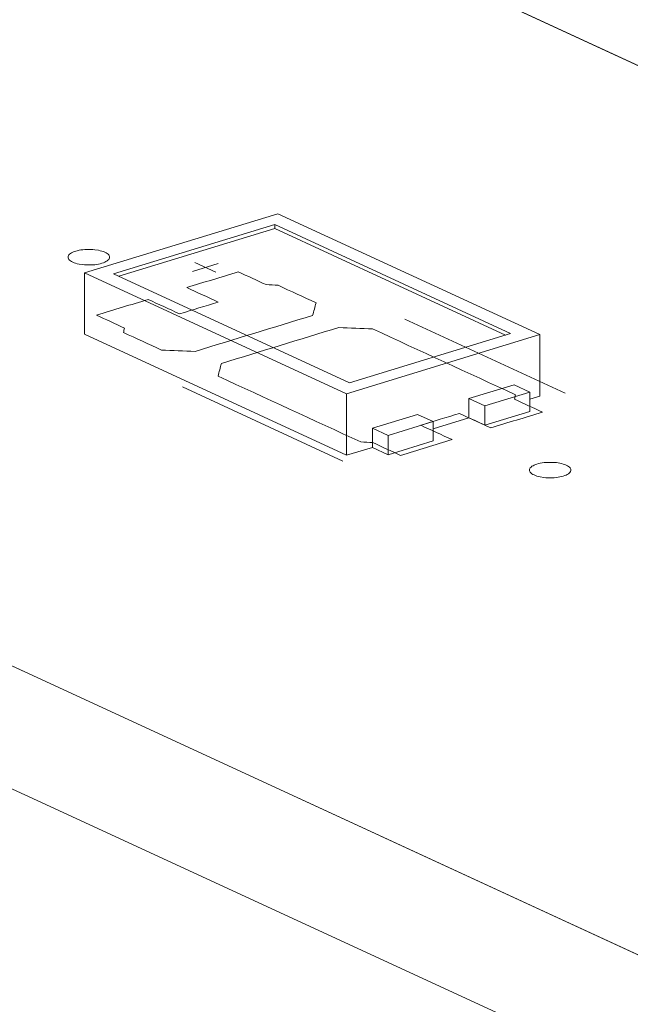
# Model space of a CAD drawing. Header units: inches. Extents: x -36 to 647, y 177 to 609.
# Tile 33 of 256: x 207 to 214, y 298 to 310. Entities that reach past the tile are written whole.
import ezdxf

# ---------------------------------------------------------------- set-up
doc = ezdxf.new("R2010")
doc.units = ezdxf.units.IN
doc.header["$MEASUREMENT"] = 0
doc.layers.add('1', color=7, linetype='Continuous')

# ---------------------------------------------------------------- blocks, each defined once
blk = doc.blocks.new('block 3686')
at = {"layer": '1', "color": 155, "lineweight": 18, "true_color": 0x4c7299}
blk.add_lwpolyline([(210.796, 305.405), (207.955, 306.716)], dxfattribs=at)
blk = doc.blocks.new('block 3687')
at = {"layer": '1', "color": 155, "lineweight": 18, "true_color": 0x4c7299}
blk.add_lwpolyline([(212.735, 305.998), (210.796, 305.405)], dxfattribs=at)
blk = doc.blocks.new('block 3688')
at = {"layer": '1', "color": 155, "lineweight": 18, "true_color": 0x4c7299}
blk.add_lwpolyline([(209.894, 307.308), (212.735, 305.998)], dxfattribs=at)
blk = doc.blocks.new('block 3689')
at = {"layer": '1', "color": 155, "lineweight": 18, "true_color": 0x4c7299}
blk.add_lwpolyline([(209.931, 307.44), (207.604, 306.729)], dxfattribs=at)
blk = doc.blocks.new('block 3690')
at = {"layer": '1', "color": 155, "lineweight": 18, "true_color": 0x4c7299}
blk.add_lwpolyline([(207.604, 306.729), (210.76, 305.273)], dxfattribs=at)
blk = doc.blocks.new('block 3691')
at = {"layer": '1', "color": 155, "lineweight": 18, "true_color": 0x4c7299}
blk.add_lwpolyline([(210.76, 305.273), (213.087, 305.984)], dxfattribs=at)
blk = doc.blocks.new('block 3692')
at = {"layer": '1', "color": 155, "lineweight": 18, "true_color": 0x4c7299}
blk.add_lwpolyline([(207.955, 306.716), (209.894, 307.308)], dxfattribs=at)
blk = doc.blocks.new('block 3693')
at = {"layer": '1', "color": 155, "lineweight": 18, "true_color": 0x4c7299}
blk.add_lwpolyline([(211.259, 304.771), (211.07, 304.858)], dxfattribs=at)
blk = doc.blocks.new('block 3694')
at = {"layer": '1', "color": 155, "lineweight": 18, "true_color": 0x4c7299}
blk.add_lwpolyline([(212.966, 305.292), (212.776, 305.38)], dxfattribs=at)
blk = doc.blocks.new('block 3695')
at = {"layer": '1', "color": 155, "lineweight": 18, "true_color": 0x4c7299}
blk.add_lwpolyline([(212.423, 305.127), (212.966, 305.292)], dxfattribs=at)
blk = doc.blocks.new('block 3696')
at = {"layer": '1', "color": 155, "lineweight": 18, "true_color": 0x4c7299}
blk.add_lwpolyline([(212.233, 305.214), (212.423, 305.127)], dxfattribs=at)
blk = doc.blocks.new('block 3697')
at = {"layer": '1', "color": 155, "lineweight": 18, "true_color": 0x4c7299}
blk.add_lwpolyline([(213.087, 305.984), (209.931, 307.44)], dxfattribs=at)
blk = doc.blocks.new('block 3698')
at = {"layer": '1', "color": 155, "lineweight": 18, "true_color": 0x4c7299}
blk.add_lwpolyline([(211.613, 305.024), (211.802, 304.937)], dxfattribs=at)
blk = doc.blocks.new('block 3699')
at = {"layer": '1', "color": 155, "lineweight": 18, "true_color": 0x4c7299}
blk.add_lwpolyline([(211.802, 304.937), (211.259, 304.771)], dxfattribs=at)
blk = doc.blocks.new('block 3927')
at = {"layer": '1', "color": 155, "lineweight": 18, "true_color": 0x4c7299}
blk.add_lwpolyline([(197.186, 317.105), (273.074, 282.098)], dxfattribs=at)
blk = doc.blocks.new('block 3944')
at = {"layer": '1', "color": 155, "lineweight": 18, "true_color": 0x4c7299}
blk.add_lwpolyline([(266.272, 274.531), (190.383, 309.538)], dxfattribs=at)
blk = doc.blocks.new('block 5248')
at = {"layer": '1', "color": 155, "lineweight": 18, "true_color": 0x4c7299}
blk.add_lwpolyline([(266.272, 273.048), (190.383, 308.055)], dxfattribs=at)
blk = doc.blocks.new('block 5411')
at = {"layer": '1', "color": 155, "lineweight": 18, "true_color": 0x4c7299}
blk.add_lwpolyline([(213.087, 305.984), (213.087, 305.243)], dxfattribs=at)
blk = doc.blocks.new('block 5412')
at = {"layer": '1', "color": 155, "lineweight": 18, "true_color": 0x4c7299}
blk.add_lwpolyline([(207.604, 306.729), (207.604, 305.988)], dxfattribs=at)
blk = doc.blocks.new('block 5413')
at = {"layer": '1', "color": 155, "lineweight": 18, "true_color": 0x4c7299}
blk.add_lwpolyline([(210.76, 305.273), (210.76, 304.532)], dxfattribs=at)
blk = doc.blocks.new('block 5414')
at = {"layer": '1', "color": 155, "lineweight": 18, "true_color": 0x4c7299}
blk.add_lwpolyline([(209.894, 307.262), (209.894, 307.308)], dxfattribs=at)
blk = doc.blocks.new('block 5415')
at = {"layer": '1', "color": 155, "lineweight": 18, "true_color": 0x4c7299}
blk.add_lwpolyline([(208.016, 306.688), (209.894, 307.262)], dxfattribs=at)
blk = doc.blocks.new('block 5416')
at = {"layer": '1', "color": 155, "lineweight": 18, "true_color": 0x4c7299}
blk.add_lwpolyline([(209.894, 307.262), (212.674, 305.979)], dxfattribs=at)
blk = doc.blocks.new('block 5417')
at = {"layer": '1', "color": 155, "lineweight": 18, "true_color": 0x4c7299}
blk.add_lwpolyline([(211.07, 304.858), (211.07, 304.627)], dxfattribs=at)
blk = doc.blocks.new('block 5418')
at = {"layer": '1', "color": 155, "lineweight": 18, "true_color": 0x4c7299}
blk.add_lwpolyline([(212.233, 305.214), (212.233, 304.982)], dxfattribs=at)
blk = doc.blocks.new('block 5419')
at = {"layer": '1', "color": 155, "lineweight": 18, "true_color": 0x4c7299}
blk.add_lwpolyline([(212.423, 305.127), (212.423, 304.895)], dxfattribs=at)
blk = doc.blocks.new('block 5420')
at = {"layer": '1', "color": 155, "lineweight": 18, "true_color": 0x4c7299}
blk.add_lwpolyline([(212.966, 305.292), (212.966, 305.061)], dxfattribs=at)
blk = doc.blocks.new('block 5421')
at = {"layer": '1', "color": 155, "lineweight": 18, "true_color": 0x4c7299}
blk.add_lwpolyline([(212.776, 305.38), (212.233, 305.214)], dxfattribs=at)
blk = doc.blocks.new('block 5422')
at = {"layer": '1', "color": 155, "lineweight": 18, "true_color": 0x4c7299}
blk.add_lwpolyline([(211.259, 304.771), (211.259, 304.539)], dxfattribs=at)
blk = doc.blocks.new('block 5423')
at = {"layer": '1', "color": 155, "lineweight": 18, "true_color": 0x4c7299}
blk.add_lwpolyline([(211.802, 304.937), (211.802, 304.705)], dxfattribs=at)
blk = doc.blocks.new('block 5424')
at = {"layer": '1', "color": 155, "lineweight": 18, "true_color": 0x4c7299}
blk.add_lwpolyline([(211.07, 304.858), (211.613, 305.024)], dxfattribs=at)
blk = doc.blocks.new('block 5425')
at = {"layer": '1', "color": 155, "lineweight": 18, "true_color": 0x4c7299}
blk.add_lwpolyline([(211.802, 304.705), (211.259, 304.539)], dxfattribs=at)
blk = doc.blocks.new('block 5426')
at = {"layer": '1', "color": 155, "lineweight": 18, "true_color": 0x4c7299}
blk.add_lwpolyline([(212.423, 304.895), (212.966, 305.061)], dxfattribs=at)
blk = doc.blocks.new('block 5427')
at = {"layer": '1', "color": 155, "lineweight": 18, "true_color": 0x4c7299}
blk.add_lwpolyline([(211.259, 304.539), (211.07, 304.627)], dxfattribs=at)
blk = doc.blocks.new('block 5428')
at = {"layer": '1', "color": 155, "lineweight": 18, "true_color": 0x4c7299}
blk.add_lwpolyline([(212.233, 304.982), (212.423, 304.895)], dxfattribs=at)
blk = doc.blocks.new('block 5429')
at = {"layer": '1', "color": 155, "lineweight": 18, "true_color": 0x4c7299}
blk.add_lwpolyline([(207.604, 305.988), (210.76, 304.532)], dxfattribs=at)
blk = doc.blocks.new('block 5430')
at = {"layer": '1', "color": 155, "lineweight": 18, "true_color": 0x4c7299}
blk.add_lwpolyline([(210.76, 304.532), (211.07, 304.627)], dxfattribs=at)
blk = doc.blocks.new('block 5431')
at = {"layer": '1', "color": 155, "lineweight": 18, "true_color": 0x4c7299}
blk.add_lwpolyline([(212.966, 305.206), (213.087, 305.243)], dxfattribs=at)
blk = doc.blocks.new('block 5432')
at = {"layer": '1', "color": 155, "lineweight": 18, "true_color": 0x4c7299}
blk.add_lwpolyline([(211.802, 304.85), (212.233, 304.982)], dxfattribs=at)
blk = doc.blocks.new('block 5775')
at = {"layer": '1', "color": 18, "lineweight": 13, "true_color": 0x4c0000}
blk.add_lwpolyline([(197.186, 317.105), (273.074, 282.098)], dxfattribs=at)
blk = doc.blocks.new('block 5776')
at = {"layer": '1', "color": 18, "lineweight": 13, "true_color": 0x4c0000}
blk.add_lwpolyline([(266.272, 274.531), (190.383, 309.538)], dxfattribs=at)
blk = doc.blocks.new('block 5780')
at = {"layer": '1', "color": 18, "lineweight": 13, "true_color": 0x4c0000}
blk.add_lwpolyline([(197.186, 317.105), (273.074, 282.098)], dxfattribs=at)
blk = doc.blocks.new('block 5781')
at = {"layer": '1', "color": 18, "lineweight": 13, "true_color": 0x4c0000}
blk.add_lwpolyline([(266.272, 274.531), (190.383, 309.538)], dxfattribs=at)
blk = doc.blocks.new('block 5856')
at = {"layer": '1', "color": 18, "lineweight": 13, "true_color": 0x4c0000}
blk.add_lwpolyline([(210.714, 304.463), (208.783, 305.354)], dxfattribs=at)
blk = doc.blocks.new('block 5901')
at = {"layer": '1', "color": 18, "lineweight": 13, "true_color": 0x4c0000}
blk.add_lwpolyline([(210.714, 304.463), (208.783, 305.354)], dxfattribs=at)
blk = doc.blocks.new('block 6064')
at = {"layer": '1', "color": 18, "lineweight": 13, "true_color": 0x4c0000}
blk.add_lwpolyline([(213.393, 305.281), (211.461, 306.172)], dxfattribs=at)
blk = doc.blocks.new('block 6072')
at = {"layer": '1', "color": 18, "lineweight": 13, "true_color": 0x4c0000}
blk.add_lwpolyline([(208.933, 306.851), (209.185, 306.735)], dxfattribs=at)
blk = doc.blocks.new('block 6083')
at = {"layer": '1', "color": 18, "lineweight": 13, "true_color": 0x4c0000}
blk.add_lwpolyline([(208.904, 306.746), (209.214, 306.841)], dxfattribs=at)
blk = doc.blocks.new('block 6093')
at = {"layer": '1', "color": 18, "lineweight": 13, "true_color": 0x4c0000}
blk.add_lwpolyline([(208.933, 306.851), (209.185, 306.735)], dxfattribs=at)
blk = doc.blocks.new('block 6100')
at = {"layer": '1', "color": 18, "lineweight": 13, "true_color": 0x4c0000}
blk.add_lwpolyline([(208.904, 306.746), (209.214, 306.841)], dxfattribs=at)
blk = doc.blocks.new('block 6119')
at = {"layer": '1', "color": 18, "lineweight": 13, "true_color": 0x4c0000}
blk.add_lwpolyline([(213.393, 305.281), (211.461, 306.172)], dxfattribs=at)
blk = doc.blocks.new('block 9164')
at = {"layer": '1', "color": 18, "lineweight": 13, "true_color": 0x4c0000}
for points in [[(266.272, 274.531), (219.051, 296.314), (195.44, 307.205), (192.489, 308.567), (191.013, 309.248)], [(187.409, 321.615), (193.311, 318.892), (194.049, 318.552), (193.809, 318.245), (193.275, 317.394), (195.034, 316.821), (197.225, 317.087), (220.836, 306.195), (268.057, 284.413)]]:
    blk.add_lwpolyline(points, dxfattribs=at)
blk = doc.blocks.new('block 9241')
at = {"layer": '1', "color": 18, "lineweight": 13, "true_color": 0x4c0000}
blk.add_open_spline([(212.496, 304.862), (212.703, 304.925), (212.91, 304.988), (213.117, 305.051), (213.005, 305.103), (212.894, 305.154), (212.782, 305.206), (212.785, 305.224), (212.789, 305.242), (212.792, 305.261), (212.219, 305.525), (211.646, 305.789), (211.073, 306.054), (210.938, 306.059), (210.802, 306.064), (210.667, 306.07), (210.195, 305.926), (209.724, 305.781), (209.252, 305.637), (209.239, 305.586), (209.225, 305.536), (209.212, 305.485), (209.785, 305.22), (210.358, 304.956), (210.93, 304.692), (210.979, 304.689), (211.027, 304.687), (211.076, 304.684), (211.187, 304.633), (211.299, 304.581), (211.41, 304.53), (211.617, 304.593), (211.824, 304.656), (212.031, 304.72), (211.905, 304.778), (211.778, 304.836), (211.652, 304.894), (211.807, 304.942), (211.962, 304.989), (212.117, 305.036), (212.244, 304.978), (212.37, 304.92), (212.496, 304.862)], degree=3, knots=[0, 0, 0, 0, 1, 1, 1, 2, 2, 2, 3, 3, 3, 4, 4, 4, 5, 5, 5, 6, 6, 6, 7, 7, 7, 8, 8, 8, 9, 9, 9, 10, 10, 10, 11, 11, 11, 12, 12, 12, 13, 13, 13, 14, 14, 14, 14], dxfattribs=at)
blk = doc.blocks.new('block 9399')
at = {"layer": '1', "color": 18, "lineweight": 13, "true_color": 0x4c0000}
blk.add_open_spline([(212.496, 304.862), (212.703, 304.925), (212.91, 304.988), (213.117, 305.051), (213.005, 305.103), (212.894, 305.154), (212.782, 305.206), (212.785, 305.224), (212.789, 305.242), (212.792, 305.261), (212.219, 305.525), (211.646, 305.789), (211.073, 306.054), (210.938, 306.059), (210.802, 306.064), (210.667, 306.07), (210.195, 305.926), (209.724, 305.781), (209.252, 305.637), (209.239, 305.586), (209.225, 305.536), (209.212, 305.485), (209.785, 305.22), (210.358, 304.956), (210.93, 304.692), (210.979, 304.689), (211.027, 304.687), (211.076, 304.684), (211.187, 304.633), (211.299, 304.581), (211.41, 304.53), (211.617, 304.593), (211.824, 304.656), (212.031, 304.72), (211.905, 304.778), (211.778, 304.836), (211.652, 304.894), (211.807, 304.942), (211.962, 304.989), (212.117, 305.036), (212.244, 304.978), (212.37, 304.92), (212.496, 304.862)], degree=3, knots=[0, 0, 0, 0, 1, 1, 1, 2, 2, 2, 3, 3, 3, 4, 4, 4, 5, 5, 5, 6, 6, 6, 7, 7, 7, 8, 8, 8, 9, 9, 9, 10, 10, 10, 11, 11, 11, 12, 12, 12, 13, 13, 13, 14, 14, 14, 14], dxfattribs=at)
blk = doc.blocks.new('block 9440')
at = {"layer": '1', "color": 18, "lineweight": 13, "true_color": 0x4c0000}
blk.add_open_spline([(210.392, 306.368), (210.378, 306.317), (210.365, 306.266), (210.351, 306.215), (209.88, 306.071), (209.408, 305.927), (208.937, 305.783), (208.801, 305.788), (208.666, 305.794), (208.53, 305.799), (208.378, 305.869), (208.226, 305.939), (208.074, 306.01), (208.077, 306.028), (208.081, 306.046), (208.084, 306.064), (207.972, 306.116), (207.861, 306.167), (207.749, 306.219), (207.956, 306.282), (208.163, 306.345), (208.37, 306.408), (208.496, 306.35), (208.622, 306.292), (208.748, 306.234), (208.904, 306.281), (209.059, 306.329), (209.214, 306.376), (209.088, 306.434), (208.961, 306.492), (208.835, 306.551), (209.042, 306.614), (209.249, 306.677), (209.456, 306.74), (209.567, 306.689), (209.679, 306.637), (209.79, 306.586), (209.839, 306.583), (209.887, 306.581), (209.936, 306.578), (210.088, 306.508), (210.24, 306.438), (210.392, 306.368)], degree=3, knots=[0, 0, 0, 0, 1, 1, 1, 2, 2, 2, 3, 3, 3, 4, 4, 4, 5, 5, 5, 6, 6, 6, 7, 7, 7, 8, 8, 8, 9, 9, 9, 10, 10, 10, 11, 11, 11, 12, 12, 12, 13, 13, 13, 14, 14, 14, 14], dxfattribs=at)
blk = doc.blocks.new('block 9442')
at = {"layer": '1', "color": 18, "lineweight": 13, "true_color": 0x4c0000}
blk.add_open_spline([(210.392, 306.368), (210.378, 306.317), (210.365, 306.266), (210.351, 306.215), (209.88, 306.071), (209.408, 305.927), (208.937, 305.783), (208.801, 305.788), (208.666, 305.794), (208.53, 305.799), (208.378, 305.869), (208.226, 305.939), (208.074, 306.01), (208.077, 306.028), (208.081, 306.046), (208.084, 306.064), (207.972, 306.116), (207.861, 306.167), (207.749, 306.219), (207.956, 306.282), (208.163, 306.345), (208.37, 306.408), (208.496, 306.35), (208.622, 306.292), (208.748, 306.234), (208.904, 306.281), (209.059, 306.329), (209.214, 306.376), (209.088, 306.434), (208.961, 306.492), (208.835, 306.551), (209.042, 306.614), (209.249, 306.677), (209.456, 306.74), (209.567, 306.689), (209.679, 306.637), (209.79, 306.586), (209.839, 306.583), (209.887, 306.581), (209.936, 306.578), (210.088, 306.508), (210.24, 306.438), (210.392, 306.368)], degree=3, knots=[0, 0, 0, 0, 1, 1, 1, 2, 2, 2, 3, 3, 3, 4, 4, 4, 5, 5, 5, 6, 6, 6, 7, 7, 7, 8, 8, 8, 9, 9, 9, 10, 10, 10, 11, 11, 11, 12, 12, 12, 13, 13, 13, 14, 14, 14, 14], dxfattribs=at)
blk = doc.blocks.new('block 9480')
at = {"layer": '1', "color": 18, "lineweight": 13, "true_color": 0x4c0000}
blk.add_open_spline([(210.392, 306.368), (210.378, 306.317), (210.365, 306.266), (210.351, 306.215), (209.88, 306.071), (209.408, 305.927), (208.937, 305.783), (208.801, 305.788), (208.666, 305.794), (208.53, 305.799), (208.378, 305.869), (208.226, 305.939), (208.074, 306.01), (208.077, 306.028), (208.081, 306.046), (208.084, 306.064), (207.972, 306.116), (207.861, 306.167), (207.749, 306.219), (207.956, 306.282), (208.163, 306.345), (208.37, 306.408), (208.496, 306.35), (208.622, 306.292), (208.748, 306.234), (208.904, 306.281), (209.059, 306.329), (209.214, 306.376), (209.088, 306.434), (208.961, 306.492), (208.835, 306.551), (209.042, 306.614), (209.249, 306.677), (209.456, 306.74), (209.567, 306.689), (209.679, 306.637), (209.79, 306.586), (209.839, 306.583), (209.887, 306.581), (209.936, 306.578), (210.088, 306.508), (210.24, 306.438), (210.392, 306.368)], degree=3, knots=[0, 0, 0, 0, 1, 1, 1, 2, 2, 2, 3, 3, 3, 4, 4, 4, 5, 5, 5, 6, 6, 6, 7, 7, 7, 8, 8, 8, 9, 9, 9, 10, 10, 10, 11, 11, 11, 12, 12, 12, 13, 13, 13, 14, 14, 14, 14], dxfattribs=at)
blk = doc.blocks.new('block 9491')
at = {"layer": '1', "color": 18, "lineweight": 13, "true_color": 0x4c0000}
blk.add_open_spline([(212.496, 304.862), (212.703, 304.925), (212.91, 304.988), (213.117, 305.051), (213.005, 305.103), (212.894, 305.154), (212.782, 305.206), (212.785, 305.224), (212.789, 305.242), (212.792, 305.261), (212.219, 305.525), (211.646, 305.789), (211.073, 306.054), (210.938, 306.059), (210.802, 306.064), (210.667, 306.07), (210.195, 305.926), (209.724, 305.781), (209.252, 305.637), (209.239, 305.586), (209.225, 305.536), (209.212, 305.485), (209.785, 305.22), (210.358, 304.956), (210.93, 304.692), (210.979, 304.689), (211.027, 304.687), (211.076, 304.684), (211.187, 304.633), (211.299, 304.581), (211.41, 304.53), (211.617, 304.593), (211.824, 304.656), (212.031, 304.72), (211.905, 304.778), (211.778, 304.836), (211.652, 304.894), (211.807, 304.942), (211.962, 304.989), (212.117, 305.036), (212.244, 304.978), (212.37, 304.92), (212.496, 304.862)], degree=3, knots=[0, 0, 0, 0, 1, 1, 1, 2, 2, 2, 3, 3, 3, 4, 4, 4, 5, 5, 5, 6, 6, 6, 7, 7, 7, 8, 8, 8, 9, 9, 9, 10, 10, 10, 11, 11, 11, 12, 12, 12, 13, 13, 13, 14, 14, 14, 14], dxfattribs=at)
blk = doc.blocks.new('block 9510')
at = {"layer": '1', "color": 18, "lineweight": 13, "true_color": 0x4c0000}
blk.add_open_spline([(212.496, 304.862), (212.703, 304.925), (212.91, 304.988), (213.117, 305.051), (213.005, 305.103), (212.894, 305.154), (212.782, 305.206), (212.785, 305.224), (212.789, 305.242), (212.792, 305.261), (212.219, 305.525), (211.646, 305.789), (211.073, 306.054), (210.938, 306.059), (210.802, 306.064), (210.667, 306.07), (210.195, 305.926), (209.724, 305.781), (209.252, 305.637), (209.239, 305.586), (209.225, 305.536), (209.212, 305.485), (209.785, 305.22), (210.358, 304.956), (210.93, 304.692), (210.979, 304.689), (211.027, 304.687), (211.076, 304.684), (211.187, 304.633), (211.299, 304.581), (211.41, 304.53), (211.617, 304.593), (211.824, 304.656), (212.031, 304.72), (211.905, 304.778), (211.778, 304.836), (211.652, 304.894), (211.807, 304.942), (211.962, 304.989), (212.117, 305.036), (212.244, 304.978), (212.37, 304.92), (212.496, 304.862)], degree=3, knots=[0, 0, 0, 0, 1, 1, 1, 2, 2, 2, 3, 3, 3, 4, 4, 4, 5, 5, 5, 6, 6, 6, 7, 7, 7, 8, 8, 8, 9, 9, 9, 10, 10, 10, 11, 11, 11, 12, 12, 12, 13, 13, 13, 14, 14, 14, 14], dxfattribs=at)
blk = doc.blocks.new('block 9513')
at = {"layer": '1', "color": 18, "lineweight": 13, "true_color": 0x4c0000}
blk.add_open_spline([(210.392, 306.368), (210.378, 306.317), (210.365, 306.266), (210.351, 306.215), (209.88, 306.071), (209.408, 305.927), (208.937, 305.783), (208.801, 305.788), (208.666, 305.794), (208.53, 305.799), (208.378, 305.869), (208.226, 305.939), (208.074, 306.01), (208.077, 306.028), (208.081, 306.046), (208.084, 306.064), (207.972, 306.116), (207.861, 306.167), (207.749, 306.219), (207.956, 306.282), (208.163, 306.345), (208.37, 306.408), (208.496, 306.35), (208.622, 306.292), (208.748, 306.234), (208.904, 306.281), (209.059, 306.329), (209.214, 306.376), (209.088, 306.434), (208.961, 306.492), (208.835, 306.551), (209.042, 306.614), (209.249, 306.677), (209.456, 306.74), (209.567, 306.689), (209.679, 306.637), (209.79, 306.586), (209.839, 306.583), (209.887, 306.581), (209.936, 306.578), (210.088, 306.508), (210.24, 306.438), (210.392, 306.368)], degree=3, knots=[0, 0, 0, 0, 1, 1, 1, 2, 2, 2, 3, 3, 3, 4, 4, 4, 5, 5, 5, 6, 6, 6, 7, 7, 7, 8, 8, 8, 9, 9, 9, 10, 10, 10, 11, 11, 11, 12, 12, 12, 13, 13, 13, 14, 14, 14, 14], dxfattribs=at)
blk = doc.blocks.new('block 9548')
at = {"layer": '1', "color": 18, "lineweight": 13, "true_color": 0x4c0000}
for points in [[(266.272, 274.531), (219.051, 296.314), (195.44, 307.205), (192.489, 308.567), (191.013, 309.248)], [(187.409, 321.615), (193.311, 318.892), (194.049, 318.552), (193.809, 318.245), (193.275, 317.394), (195.034, 316.821), (197.225, 317.087), (220.836, 306.195), (268.057, 284.413)]]:
    blk.add_lwpolyline(points, dxfattribs=at)
blk = doc.blocks.new('block 9839')
at = {"layer": '1', "color": 18, "lineweight": 13, "true_color": 0x4c0000}
blk.add_lwpolyline([(213.052, 304.427), (213.072, 304.432), (213.092, 304.437), (213.115, 304.441), (213.138, 304.444), (213.162, 304.446), (213.187, 304.447), (213.237, 304.447), (213.261, 304.446), (213.285, 304.444), (213.328, 304.437), (213.349, 304.432), (213.369, 304.427), (213.388, 304.42), (213.404, 304.413), (213.419, 304.406), (213.432, 304.398), (213.442, 304.389), (213.45, 304.38), (213.456, 304.372), (213.459, 304.363), (213.46, 304.354), (213.459, 304.345), (213.456, 304.336), (213.449, 304.326), (213.441, 304.318), (213.43, 304.309), (213.417, 304.301), (213.402, 304.294), (213.386, 304.287), (213.368, 304.281), (213.349, 304.276), (213.328, 304.271), (213.306, 304.267), (213.283, 304.264), (213.258, 304.262), (213.233, 304.26), (213.184, 304.261), (213.159, 304.262), (213.136, 304.264), (213.092, 304.271), (213.072, 304.276), (213.052, 304.281), (213.033, 304.288), (213.016, 304.295), (213.002, 304.302), (212.989, 304.31), (212.978, 304.319), (212.97, 304.327), (212.965, 304.336), (212.961, 304.345), (212.96, 304.354), (212.961, 304.363), (212.965, 304.372), (212.971, 304.381), (212.98, 304.39), (212.991, 304.399), (213.004, 304.407), (213.018, 304.414), (213.035, 304.421), (213.052, 304.427)], dxfattribs=at)
blk = doc.blocks.new('block 9849')
at = {"layer": '1', "color": 18, "lineweight": 13, "true_color": 0x4c0000}
blk.add_lwpolyline([(213.052, 304.427), (213.072, 304.432), (213.092, 304.437), (213.115, 304.441), (213.138, 304.444), (213.162, 304.446), (213.187, 304.447), (213.237, 304.447), (213.261, 304.446), (213.285, 304.444), (213.328, 304.437), (213.349, 304.432), (213.369, 304.427), (213.388, 304.42), (213.404, 304.413), (213.419, 304.406), (213.432, 304.398), (213.442, 304.389), (213.45, 304.38), (213.456, 304.372), (213.459, 304.363), (213.46, 304.354), (213.459, 304.345), (213.456, 304.336), (213.449, 304.326), (213.441, 304.318), (213.43, 304.309), (213.417, 304.301), (213.402, 304.294), (213.386, 304.287), (213.368, 304.281), (213.349, 304.276), (213.328, 304.271), (213.306, 304.267), (213.283, 304.264), (213.258, 304.262), (213.233, 304.26), (213.184, 304.261), (213.159, 304.262), (213.136, 304.264), (213.092, 304.271), (213.072, 304.276), (213.052, 304.281), (213.033, 304.288), (213.016, 304.295), (213.002, 304.302), (212.989, 304.31), (212.978, 304.319), (212.97, 304.327), (212.965, 304.336), (212.961, 304.345), (212.96, 304.354), (212.961, 304.363), (212.965, 304.372), (212.971, 304.381), (212.98, 304.39), (212.991, 304.399), (213.004, 304.407), (213.018, 304.414), (213.035, 304.421), (213.052, 304.427)], dxfattribs=at)
blk = doc.blocks.new('block 9854')
at = {"layer": '1', "color": 18, "lineweight": 13, "true_color": 0x4c0000}
blk.add_lwpolyline([(207.498, 306.989), (207.517, 306.994), (207.538, 306.999), (207.56, 307.003), (207.583, 307.006), (207.608, 307.008), (207.633, 307.01), (207.682, 307.01), (207.706, 307.008), (207.73, 307.006), (207.774, 306.999), (207.794, 306.994), (207.814, 306.989), (207.833, 306.983), (207.85, 306.976), (207.864, 306.968), (207.877, 306.96), (207.888, 306.951), (207.896, 306.943), (207.901, 306.934), (207.905, 306.925), (207.906, 306.916), (207.905, 306.907), (207.901, 306.898), (207.895, 306.889), (207.886, 306.88), (207.875, 306.871), (207.862, 306.863), (207.848, 306.856), (207.831, 306.849), (207.813, 306.843), (207.794, 306.838), (207.774, 306.834), (207.751, 306.83), (207.728, 306.826), (207.704, 306.824), (207.679, 306.823), (207.629, 306.823), (207.605, 306.824), (207.581, 306.827), (207.538, 306.833), (207.517, 306.838), (207.497, 306.844), (207.478, 306.85), (207.462, 306.857), (207.447, 306.865), (207.434, 306.873), (207.424, 306.881), (207.416, 306.89), (207.41, 306.898), (207.407, 306.907), (207.406, 306.916), (207.407, 306.925), (207.41, 306.935), (207.416, 306.944), (207.425, 306.953), (207.436, 306.961), (207.449, 306.969), (207.464, 306.976), (207.48, 306.983), (207.498, 306.989)], dxfattribs=at)
blk = doc.blocks.new('block 9859')
at = {"layer": '1', "color": 18, "lineweight": 13, "true_color": 0x4c0000}
blk.add_lwpolyline([(207.498, 306.989), (207.517, 306.994), (207.538, 306.999), (207.56, 307.003), (207.583, 307.006), (207.608, 307.008), (207.633, 307.01), (207.682, 307.01), (207.706, 307.008), (207.73, 307.006), (207.774, 306.999), (207.794, 306.994), (207.814, 306.989), (207.833, 306.983), (207.85, 306.976), (207.864, 306.968), (207.877, 306.96), (207.888, 306.951), (207.896, 306.943), (207.901, 306.934), (207.905, 306.925), (207.906, 306.916), (207.905, 306.907), (207.901, 306.898), (207.895, 306.889), (207.886, 306.88), (207.875, 306.871), (207.862, 306.863), (207.848, 306.856), (207.831, 306.849), (207.813, 306.843), (207.794, 306.838), (207.774, 306.834), (207.751, 306.83), (207.728, 306.826), (207.704, 306.824), (207.679, 306.823), (207.629, 306.823), (207.605, 306.824), (207.581, 306.827), (207.538, 306.833), (207.517, 306.838), (207.497, 306.844), (207.478, 306.85), (207.462, 306.857), (207.447, 306.865), (207.434, 306.873), (207.424, 306.881), (207.416, 306.89), (207.41, 306.898), (207.407, 306.907), (207.406, 306.916), (207.407, 306.925), (207.41, 306.935), (207.416, 306.944), (207.425, 306.953), (207.436, 306.961), (207.449, 306.969), (207.464, 306.976), (207.48, 306.983), (207.498, 306.989)], dxfattribs=at)

msp = doc.modelspace()

# ---------------------------------------------------------------- block references
at = {"layer": '1'}
for name in ['block 9164', 'block 9548', 'block 3927', 'block 5775', 'block 5780', 'block 3944', 'block 5776', 'block 5781', 'block 5248', 'block 3689', 'block 3697', 'block 3692', 'block 5415', 'block 3688', 'block 5414', 'block 5416', 'block 9854', 'block 9859', 'block 6072', 'block 6093', 'block 3690', 'block 5412', 'block 9440', 'block 9442', 'block 9480', 'block 9513', 'block 6083', 'block 6100', 'block 3686', 'block 6064', 'block 6119', 'block 9241', 'block 9399', 'block 9491', 'block 9510', 'block 5429', 'block 3691', 'block 3687', 'block 5411', 'block 5856', 'block 5901', 'block 5421', 'block 3694', 'block 5413', 'block 3696', 'block 5418', 'block 3695', 'block 5420', 'block 5431', 'block 5419', 'block 5424', 'block 3698', 'block 5432', 'block 5428', 'block 5426', 'block 3693', 'block 5417', 'block 3699', 'block 5423', 'block 5422', 'block 5430', 'block 5427', 'block 5425', 'block 9839', 'block 9849']:
    msp.add_blockref(name, (0, 0), dxfattribs=at)

doc.saveas('drawing.dxf')
